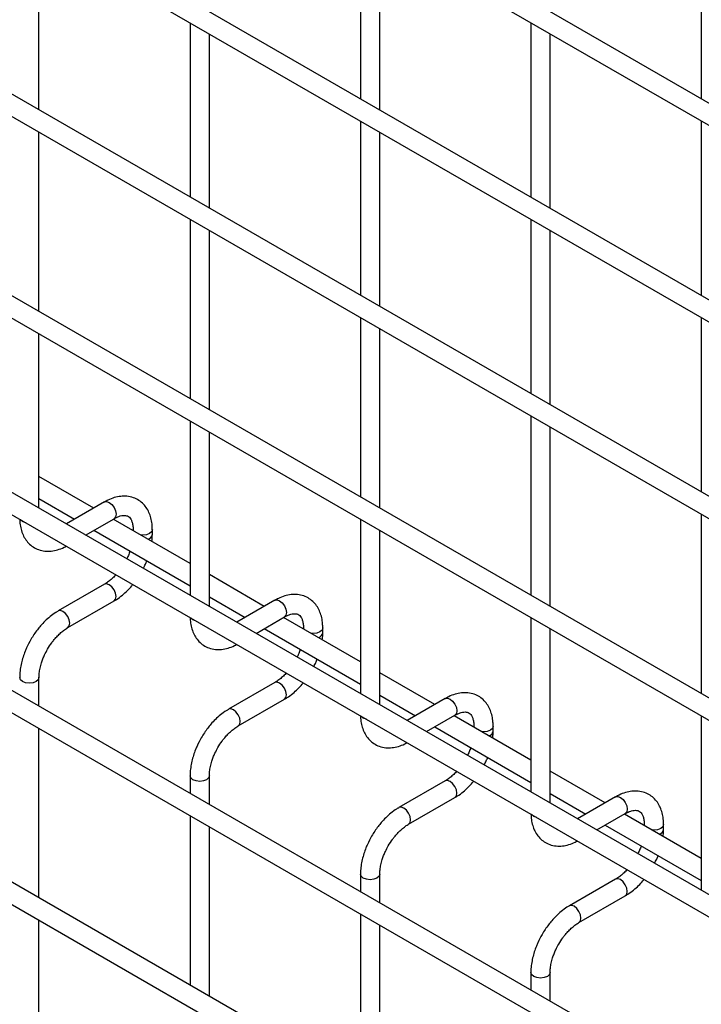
# Model space of a CAD drawing. Header units: inches. Extents: x 0.2 to 10.8, y 0.2 to 8.2.
# Tile 35 of 56: x 9.679 to 9.915, y 5.765 to 6.106. Entities that reach past the tile are written whole.
import ezdxf

# ---------------------------------------------------------------- set-up
doc = ezdxf.new("R2010")
doc.units = ezdxf.units.IN
doc.header["$MEASUREMENT"] = 0

msp = doc.modelspace()

# ---------------------------------------------------------------- linework, layer by layer
for p, q in [((10.55818905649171, 5.70737786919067), (7.791339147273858, 7.304646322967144)), ((7.788006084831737, 7.298872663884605), (10.55485599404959, 5.701604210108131)), ((10.55818905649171, 5.639332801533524), (7.791339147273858, 7.236601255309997)), ((7.788006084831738, 7.23082759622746), (10.55485599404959, 5.633559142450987)), ((10.55818905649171, 5.571287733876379), (7.791339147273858, 7.168556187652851)), ((7.788006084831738, 7.162782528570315), (10.55485599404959, 5.565514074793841)), ((10.55818905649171, 5.501541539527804), (7.791339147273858, 7.098809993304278)), ((7.788006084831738, 7.093036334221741), (10.55485599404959, 5.495767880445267)), ((10.55818905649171, 5.433496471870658), (7.791339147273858, 7.030764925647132)), ((7.788006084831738, 7.024991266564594), (10.55485599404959, 5.427722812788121)), ((10.55818905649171, 5.364960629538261), (7.791339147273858, 6.962229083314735)), ((7.788006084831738, 6.956455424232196), (10.55485599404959, 5.359186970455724)), ((7.788006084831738, 6.89011148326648), (10.55485599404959, 5.292843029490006)), ((10.48625378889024, 5.340144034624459), (7.858918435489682, 6.856872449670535)), ((9.79687956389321, 6.139174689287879), (9.79687956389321, 6.078827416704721)), ((9.91473069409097, 6.139185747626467), (9.91473069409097, 6.078838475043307)), ((9.68569510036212, 6.074967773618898), (9.68569510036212, 6.135315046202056)), ((9.803546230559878, 6.074978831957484), (9.803546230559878, 6.135326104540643)), ((9.737953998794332, 6.105146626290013), (9.737953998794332, 6.044799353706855)), ((9.85580512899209, 6.1051576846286), (9.85580512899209, 6.044810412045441)), ((9.744620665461, 6.040950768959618), (9.744620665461, 6.101298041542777)), ((9.862471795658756, 6.040961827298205), (9.862471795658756, 6.101309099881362)), ((9.79687956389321, 6.071129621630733), (9.79687956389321, 6.010782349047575)), ((9.91473069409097, 6.071140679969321), (9.91473069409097, 6.010793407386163)), ((9.68569510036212, 6.005221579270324), (9.68569510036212, 6.06726997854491)), ((9.803546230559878, 6.006933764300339), (9.803546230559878, 6.067281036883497)), ((9.737953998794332, 6.037101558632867), (9.737953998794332, 5.975053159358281)), ((9.85580512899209, 6.037112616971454), (9.85580512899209, 5.976765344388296)), ((9.744620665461, 5.971204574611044), (9.744620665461, 6.033252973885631)), ((9.862471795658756, 5.972916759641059), (9.862471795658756, 6.033264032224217)), ((9.79687956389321, 6.003084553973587), (9.79687956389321, 5.941036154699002)), ((9.91473069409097, 6.003095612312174), (9.91473069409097, 5.942748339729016)), ((9.68569510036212, 5.937176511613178), (9.68569510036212, 5.997523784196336)), ((9.803546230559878, 5.937187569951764), (9.803546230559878, 5.99923596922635)), ((9.737953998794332, 5.967355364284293), (9.737953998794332, 5.907008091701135)), ((9.85580512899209, 5.969067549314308), (9.85580512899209, 5.907019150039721)), ((9.744620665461, 5.903159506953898), (9.744620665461, 5.963506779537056)), ((9.862471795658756, 5.903170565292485), (9.862471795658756, 5.965218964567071)), ((9.704703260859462, 5.937212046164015), (9.68569510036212, 5.948185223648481)), ((9.68569510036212, 5.940487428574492), (9.698036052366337, 5.933363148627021)), ((9.7083313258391, 5.939306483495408), (9.695168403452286, 5.931707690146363)), ((9.70183561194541, 5.927858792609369), (9.711664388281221, 5.933532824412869)), ((9.737953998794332, 5.918016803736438), (9.711370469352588, 5.933363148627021)), ((9.79687956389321, 5.933338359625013), (9.79687956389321, 5.872991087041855)), ((9.91473069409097, 5.935050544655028), (9.91473069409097, 5.873002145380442)), ((9.704703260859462, 5.929514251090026), (9.737953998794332, 5.91031900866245)), ((9.718243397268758, 5.929733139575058), (9.718243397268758, 5.929395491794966)), ((9.718307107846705, 5.929358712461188), (9.718243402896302, 5.929729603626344)), ((9.724910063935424, 5.927997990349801), (9.724910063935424, 5.929733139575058)), ((9.803546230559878, 5.869142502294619), (9.803546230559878, 5.929489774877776)), ((9.76362882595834, 5.903195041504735), (9.744620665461, 5.9141682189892)), ((9.7083313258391, 5.910829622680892), (9.692333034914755, 5.901594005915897)), ((9.744620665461, 5.906470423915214), (9.756961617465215, 5.899346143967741)), ((9.767256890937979, 5.905289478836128), (9.754093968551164, 5.897690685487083)), ((9.695666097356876, 5.89582034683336), (9.711664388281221, 5.905055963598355)), ((9.760761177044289, 5.89384178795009), (9.7705899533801, 5.89951581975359)), ((9.79687956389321, 5.883999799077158), (9.770296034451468, 5.899346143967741)), ((9.85580512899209, 5.899321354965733), (9.85580512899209, 5.838974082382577)), ((9.76362882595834, 5.895497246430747), (9.79687956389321, 5.87630200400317)), ((9.777168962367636, 5.895716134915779), (9.777168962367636, 5.895378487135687)), ((9.777232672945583, 5.895341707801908), (9.77716896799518, 5.895712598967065)), ((9.783835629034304, 5.893980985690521), (9.783835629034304, 5.895716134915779)), ((9.862471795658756, 5.835125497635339), (9.862471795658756, 5.895472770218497)), ((9.68569510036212, 5.868640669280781), (9.68569510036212, 5.878549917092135)), ((9.822554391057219, 5.869178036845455), (9.803546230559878, 5.880151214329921)), ((9.767256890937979, 5.876812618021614), (9.751258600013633, 5.867577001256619)), ((9.754591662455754, 5.86180334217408), (9.7705899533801, 5.871038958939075)), ((9.803546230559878, 5.872453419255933), (9.815887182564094, 5.865329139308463)), ((9.826182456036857, 5.871272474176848), (9.813019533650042, 5.863673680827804)), ((9.819686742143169, 5.859824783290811), (9.829515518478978, 5.865498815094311)), ((9.85580512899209, 5.849982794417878), (9.829221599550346, 5.865329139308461)), ((9.91473069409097, 5.865304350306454), (9.91473069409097, 5.804957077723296)), ((9.68569510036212, 5.802296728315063), (9.68569510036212, 5.860942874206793)), ((9.822554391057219, 5.861480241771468), (9.85580512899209, 5.842284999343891)), ((9.836094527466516, 5.861699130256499), (9.836094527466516, 5.861361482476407)), ((9.836158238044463, 5.861324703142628), (9.836094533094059, 5.861695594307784)), ((9.842761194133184, 5.859963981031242), (9.842761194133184, 5.861699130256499)), ((9.737953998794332, 5.844532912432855), (9.737953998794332, 5.838472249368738)), ((9.744620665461, 5.834623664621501), (9.744620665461, 5.844532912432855)), ((9.881479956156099, 5.835161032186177), (9.862471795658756, 5.846134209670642)), ((9.82618245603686, 5.842795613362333), (9.810184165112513, 5.833559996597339)), ((9.813517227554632, 5.827786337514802), (9.82951551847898, 5.837021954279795)), ((9.862471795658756, 5.838436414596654), (9.874812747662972, 5.831312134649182)), ((9.885108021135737, 5.83725546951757), (9.871945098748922, 5.829656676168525)), ((9.737953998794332, 5.83077445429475), (9.737953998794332, 5.772128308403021)), ((9.878612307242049, 5.82580777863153), (9.888441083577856, 5.83148181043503)), ((9.91473069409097, 5.815965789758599), (9.888147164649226, 5.831312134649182)), ((9.744620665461, 5.768279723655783), (9.744620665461, 5.826925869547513)), ((9.881479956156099, 5.827463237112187), (9.91473069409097, 5.808267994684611)), ((9.895020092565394, 5.827682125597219), (9.895020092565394, 5.827344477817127)), ((9.895083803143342, 5.827307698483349), (9.895020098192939, 5.827678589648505)), ((9.90168675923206, 5.825946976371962), (9.90168675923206, 5.827682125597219)), ((9.79687956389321, 5.810515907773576), (9.79687956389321, 5.804455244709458)), ((9.803546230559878, 5.800606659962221), (9.803546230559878, 5.810515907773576)), ((9.885108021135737, 5.808778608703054), (9.869109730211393, 5.799542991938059)), ((9.872442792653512, 5.793769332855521), (9.888441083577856, 5.803004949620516)), ((9.79687956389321, 5.796757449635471), (9.79687956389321, 5.738111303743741)), ((9.68569510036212, 5.732550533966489), (9.68569510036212, 5.794598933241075)), ((9.803546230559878, 5.734262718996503), (9.803546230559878, 5.792908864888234)), ((9.85580512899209, 5.776498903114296), (9.85580512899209, 5.770438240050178)), ((9.862471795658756, 5.766589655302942), (9.862471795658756, 5.776498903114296))]:
    msp.add_line(p, q)
at = {"flags": 128}
for points in [[(9.7083313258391, 5.939306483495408), (9.709095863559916, 5.939454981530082), (9.709997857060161, 5.939141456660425)], [(9.709997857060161, 5.939141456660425), (9.710899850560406, 5.938413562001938), (9.711664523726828, 5.937382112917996), (9.712175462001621, 5.936204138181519), (9.712354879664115, 5.935058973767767), (9.712175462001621, 5.934120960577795), (9.711664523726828, 5.933532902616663), (9.711664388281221, 5.93353282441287)], [(9.680004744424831, 5.932543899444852), (9.679282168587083, 5.933168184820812), (9.679267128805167, 5.933189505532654)], [(9.681123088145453, 5.932118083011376), (9.68108615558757, 5.932126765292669), (9.680004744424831, 5.932543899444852)], [(9.724910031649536, 5.929724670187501), (9.724656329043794, 5.928996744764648), (9.723933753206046, 5.928372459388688), (9.722852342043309, 5.927955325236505), (9.72157673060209, 5.927808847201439), (9.720928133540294, 5.927845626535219)], [(9.711664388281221, 5.905055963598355), (9.711664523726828, 5.905056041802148), (9.712175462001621, 5.905644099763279), (9.712354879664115, 5.906582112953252), (9.712175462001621, 5.907727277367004), (9.711664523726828, 5.908905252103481), (9.710899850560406, 5.909936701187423), (9.709997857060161, 5.91066459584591), (9.709095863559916, 5.910978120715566), (9.7083313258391, 5.910829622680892)], [(9.767256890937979, 5.905289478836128), (9.768021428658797, 5.905437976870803), (9.76892342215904, 5.905124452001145)], [(9.76892342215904, 5.905124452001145), (9.769825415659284, 5.904396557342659), (9.770590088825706, 5.903365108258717), (9.7711010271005, 5.902187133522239), (9.771280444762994, 5.901041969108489), (9.7711010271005, 5.900103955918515), (9.770590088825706, 5.899515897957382), (9.7705899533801, 5.89951581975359)], [(9.693999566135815, 5.901428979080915), (9.69309757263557, 5.901742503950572), (9.692332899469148, 5.901593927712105), (9.692322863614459, 5.901588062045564)], [(9.695659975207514, 5.895816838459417), (9.695666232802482, 5.895820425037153), (9.696177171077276, 5.896408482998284), (9.69635658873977, 5.897346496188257), (9.696177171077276, 5.898491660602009), (9.695666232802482, 5.899669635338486), (9.69490155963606, 5.900701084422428), (9.693999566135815, 5.901428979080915)], [(9.738930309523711, 5.898526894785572), (9.738207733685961, 5.899151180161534), (9.738192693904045, 5.899172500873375)], [(9.740048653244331, 5.898101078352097), (9.74001172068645, 5.89810976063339), (9.738930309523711, 5.898526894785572)], [(9.783835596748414, 5.895707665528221), (9.783581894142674, 5.894979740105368), (9.782859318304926, 5.894355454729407), (9.781777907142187, 5.893938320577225), (9.78050229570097, 5.89379184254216), (9.779853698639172, 5.893828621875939)], [(9.685695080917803, 5.878556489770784), (9.68569510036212, 5.878549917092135), (9.68544136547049, 5.877813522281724), (9.684718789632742, 5.877189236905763), (9.683637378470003, 5.876772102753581), (9.682361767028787, 5.876625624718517), (9.68108615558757, 5.876772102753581), (9.680004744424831, 5.877189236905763), (9.679282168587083, 5.877813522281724), (9.679028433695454, 5.878549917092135), (9.679028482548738, 5.878560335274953)], [(9.7705899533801, 5.871038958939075), (9.770590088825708, 5.871039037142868), (9.7711010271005, 5.871627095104), (9.771280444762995, 5.872565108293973), (9.7711010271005, 5.873710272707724), (9.770590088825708, 5.874888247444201), (9.769825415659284, 5.875919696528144), (9.768923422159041, 5.87664759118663), (9.768021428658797, 5.876961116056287), (9.767256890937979, 5.876812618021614)], [(9.826182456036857, 5.871272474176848), (9.826946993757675, 5.871420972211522), (9.82784898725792, 5.871107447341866)], [(9.82784898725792, 5.871107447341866), (9.828750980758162, 5.870379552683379), (9.829515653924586, 5.869348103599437), (9.83002659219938, 5.86817012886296), (9.830206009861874, 5.867024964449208), (9.83002659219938, 5.866086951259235), (9.829515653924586, 5.865498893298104), (9.829515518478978, 5.865498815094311)], [(9.752925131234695, 5.867411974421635), (9.75202313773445, 5.867725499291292), (9.751258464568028, 5.867576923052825), (9.751248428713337, 5.867571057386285)], [(9.754585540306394, 5.861799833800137), (9.75459179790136, 5.861803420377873), (9.755102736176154, 5.862391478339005), (9.75528215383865, 5.863329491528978), (9.755102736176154, 5.864474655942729), (9.75459179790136, 5.865652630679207), (9.753827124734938, 5.866684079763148), (9.752925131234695, 5.867411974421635)], [(9.79785587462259, 5.864509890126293), (9.797133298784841, 5.865134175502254), (9.797118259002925, 5.865155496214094)], [(9.798974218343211, 5.864084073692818), (9.798937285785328, 5.86409275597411), (9.79785587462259, 5.864509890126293)], [(9.842761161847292, 5.861690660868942), (9.842507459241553, 5.860962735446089), (9.841784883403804, 5.860338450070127), (9.840703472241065, 5.859921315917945), (9.839427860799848, 5.859774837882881), (9.83877926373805, 5.859811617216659)], [(9.744620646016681, 5.844539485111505), (9.744620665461, 5.844532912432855), (9.74436693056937, 5.843796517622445), (9.74364435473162, 5.843172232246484), (9.742562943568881, 5.842755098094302), (9.741287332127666, 5.842608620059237), (9.740011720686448, 5.842755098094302), (9.73893030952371, 5.843172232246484), (9.738207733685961, 5.843796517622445), (9.737953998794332, 5.844532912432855), (9.737954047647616, 5.844543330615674)], [(9.82951551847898, 5.837021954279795), (9.829515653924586, 5.837022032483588), (9.83002659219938, 5.83761009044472), (9.830206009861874, 5.838548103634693), (9.83002659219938, 5.839693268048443), (9.829515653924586, 5.840871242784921), (9.828750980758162, 5.841902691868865), (9.82784898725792, 5.84263058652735), (9.826946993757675, 5.842944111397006), (9.82618245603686, 5.842795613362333)], [(9.885108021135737, 5.83725546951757), (9.885872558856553, 5.837403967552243), (9.886774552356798, 5.837090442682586)], [(9.886774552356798, 5.837090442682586), (9.88767654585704, 5.836362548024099), (9.888441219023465, 5.835331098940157), (9.88895215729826, 5.83415312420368), (9.889131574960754, 5.833007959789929), (9.88895215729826, 5.832069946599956), (9.888441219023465, 5.831481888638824), (9.888441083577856, 5.831481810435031)], [(9.811850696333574, 5.833394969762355), (9.810948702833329, 5.833708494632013), (9.810184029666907, 5.833559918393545), (9.810173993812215, 5.833554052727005)], [(9.813511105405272, 5.827782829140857), (9.81351736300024, 5.827786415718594), (9.814028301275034, 5.828374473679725), (9.814207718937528, 5.829312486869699), (9.814028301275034, 5.83045765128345), (9.81351736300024, 5.831635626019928), (9.812752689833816, 5.83266707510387), (9.811850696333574, 5.833394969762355)], [(9.85678143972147, 5.830492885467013), (9.856058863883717, 5.831117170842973), (9.856043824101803, 5.831138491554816)], [(9.857899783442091, 5.830067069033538), (9.857862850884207, 5.830075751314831), (9.85678143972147, 5.830492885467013)], [(9.901686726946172, 5.827673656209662), (9.901433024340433, 5.826945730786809), (9.900710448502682, 5.826321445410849), (9.899629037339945, 5.825904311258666), (9.898353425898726, 5.825757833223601), (9.89770482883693, 5.82579461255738)], [(9.80354621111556, 5.810522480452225), (9.803546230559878, 5.810515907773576), (9.803292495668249, 5.809779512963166), (9.8025699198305, 5.809155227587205), (9.801488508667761, 5.808738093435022), (9.800212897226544, 5.808591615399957), (9.798937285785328, 5.808738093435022), (9.79785587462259, 5.809155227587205), (9.79713329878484, 5.809779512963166), (9.79687956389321, 5.810515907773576), (9.796879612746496, 5.810526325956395)], [(9.888441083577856, 5.803004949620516), (9.888441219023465, 5.803005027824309), (9.88895215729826, 5.80359308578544), (9.889131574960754, 5.804531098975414), (9.88895215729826, 5.805676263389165), (9.888441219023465, 5.806854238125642), (9.88767654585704, 5.807885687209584), (9.886774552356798, 5.808613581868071), (9.885872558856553, 5.808927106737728), (9.885108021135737, 5.808778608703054)], [(9.870776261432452, 5.799377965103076), (9.86987426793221, 5.799691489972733), (9.869109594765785, 5.799542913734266), (9.869099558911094, 5.799537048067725)], [(9.87243667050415, 5.793765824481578), (9.872442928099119, 5.793769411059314), (9.872953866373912, 5.794357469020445), (9.873133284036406, 5.795295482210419), (9.872953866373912, 5.796440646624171), (9.872442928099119, 5.797618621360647), (9.871678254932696, 5.798650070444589), (9.870776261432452, 5.799377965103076)], [(9.862471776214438, 5.776505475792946), (9.862471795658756, 5.776498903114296), (9.862218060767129, 5.775762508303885), (9.86149548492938, 5.775138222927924), (9.86041407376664, 5.774721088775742), (9.859138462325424, 5.774574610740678), (9.857862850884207, 5.774721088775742), (9.85678143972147, 5.775138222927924), (9.856058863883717, 5.775762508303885), (9.85580512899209, 5.776498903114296), (9.855805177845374, 5.776509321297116)]]:
    msp.add_lwpolyline(points, dxfattribs=at)
for centre, radius, start, end in [((9.722893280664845, 5.928382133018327), 0.002054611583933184, 285.2268557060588, 348.9837021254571), ((9.781818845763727, 5.894365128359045), 0.002054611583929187, 285.2268557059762, 348.983702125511), ((9.840744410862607, 5.860348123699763), 0.002054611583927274, 285.2268557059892, 348.9837021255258), ((9.899669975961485, 5.826331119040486), 0.002054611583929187, 285.2268557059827, 348.983702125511)]:
    msp.add_arc(centre, radius, start, end)
for points, knots in [([(9.724882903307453, 5.929721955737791), (9.724882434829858, 5.93021472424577), (9.72488126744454, 5.931442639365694), (9.724579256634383, 5.933294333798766), (9.723991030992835, 5.935259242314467), (9.723084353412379, 5.937058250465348), (9.721853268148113, 5.938643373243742), (9.720278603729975, 5.939950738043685), (9.718347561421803, 5.940902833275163), (9.716199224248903, 5.941363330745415), (9.713957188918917, 5.941335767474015), (9.711747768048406, 5.940861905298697), (9.70985684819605, 5.940164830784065), (9.708738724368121, 5.939502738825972), (9.70833708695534, 5.939264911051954)], [0, 0, 0, 0, 0.05559168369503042, 0.1385272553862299, 0.2224467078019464, 0.306980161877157, 0.3922177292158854, 0.4792619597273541, 0.5705133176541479, 0.6695129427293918, 0.7607255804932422, 0.854050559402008, 0.9475740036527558, 1, 1, 1, 1]), ([(9.679068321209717, 5.933304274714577), (9.679069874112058, 5.933026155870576), (9.679075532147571, 5.932012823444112), (9.67935757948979, 5.930364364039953), (9.679936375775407, 5.928391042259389), (9.680840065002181, 5.926585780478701), (9.682065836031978, 5.924992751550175), (9.683635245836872, 5.923676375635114), (9.685560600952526, 5.922713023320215), (9.687705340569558, 5.922239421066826), (9.689947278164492, 5.922251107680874), (9.692159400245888, 5.92271769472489), (9.693900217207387, 5.923330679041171), (9.694870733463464, 5.923891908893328), (9.695121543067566, 5.924036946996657)], [0, 0, 0, 0, 0.03283335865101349, 0.119629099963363, 0.2074587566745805, 0.2959349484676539, 0.3851375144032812, 0.4761898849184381, 0.5715643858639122, 0.6749426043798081, 0.7703316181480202, 0.8679615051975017, 0.9658774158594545, 1, 1, 1, 1]), ([(9.71166170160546, 5.933520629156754), (9.712016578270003, 5.93371556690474), (9.712781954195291, 5.934135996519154), (9.71385115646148, 5.934499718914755), (9.714839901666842, 5.934681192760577), (9.715668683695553, 5.934660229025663), (9.71636253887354, 5.934465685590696), (9.71690212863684, 5.934116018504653), (9.717429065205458, 5.933471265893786), (9.717864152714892, 5.932564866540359), (9.718144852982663, 5.931332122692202), (9.718274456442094, 5.930356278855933), (9.718239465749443, 5.929762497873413), (9.718237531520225, 5.92972967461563)], [0, 0, 0, 0, 0.0763405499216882, 0.164646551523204, 0.2544890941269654, 0.3484721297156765, 0.453571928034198, 0.5896971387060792, 0.6956807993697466, 0.7966430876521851, 0.8959258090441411, 0.9942469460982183, 1, 1, 1, 1]), ([(9.724749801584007, 5.925639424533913), (9.724820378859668, 5.926202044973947), (9.724920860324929, 5.927003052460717), (9.72489160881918, 5.927761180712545), (9.724882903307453, 5.927986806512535)], [0, 0, 0, 0, 0.7023909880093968, 1, 1, 1, 1]), ([(9.717164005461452, 5.922320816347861), (9.71707417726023, 5.922062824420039), (9.7168201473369, 5.92133323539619), (9.71644547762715, 5.920434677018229), (9.71611745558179, 5.919818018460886), (9.716034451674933, 5.919661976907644)], [0, 0, 0, 0, 0.2900903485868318, 0.820361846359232, 1, 1, 1, 1]), ([(9.721796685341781, 5.916335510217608), (9.722052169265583, 5.916811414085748), (9.722509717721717, 5.917663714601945), (9.72286690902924, 5.918547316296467), (9.723024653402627, 5.918937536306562)], [0, 0, 0, 0, 0.5583756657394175, 1, 1, 1, 1]), ([(9.712290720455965, 5.914125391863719), (9.71224124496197, 5.914067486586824), (9.711821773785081, 5.913576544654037), (9.710961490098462, 5.912759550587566), (9.70973765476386, 5.911740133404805), (9.708836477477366, 5.911098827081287), (9.708387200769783, 5.910869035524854), (9.708335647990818, 5.910842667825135)], [0, 0, 0, 0, 0.03947125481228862, 0.3346516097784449, 0.6442592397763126, 0.9591801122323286, 1, 1, 1, 1]), ([(9.71165865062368, 5.905097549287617), (9.711961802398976, 5.905261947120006), (9.7129450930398, 5.905795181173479), (9.714498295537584, 5.906987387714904), (9.716238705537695, 5.908562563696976), (9.71744196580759, 5.909829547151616), (9.718038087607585, 5.910576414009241), (9.71816435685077, 5.910734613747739)], [0, 0, 0, 0, 0.1291236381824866, 0.4188201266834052, 0.6880763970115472, 0.9339290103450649, 1, 1, 1, 1]), ([(9.783808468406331, 5.895704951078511), (9.783807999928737, 5.89619771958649), (9.783806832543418, 5.897425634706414), (9.783504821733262, 5.899277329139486), (9.782916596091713, 5.901242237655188), (9.782009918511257, 5.90304124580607), (9.780778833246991, 5.904626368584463), (9.779204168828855, 5.905933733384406), (9.777273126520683, 5.906885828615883), (9.775124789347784, 5.907346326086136), (9.772882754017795, 5.907318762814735), (9.770673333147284, 5.906844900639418), (9.768782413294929, 5.906147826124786), (9.767664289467, 5.905485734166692), (9.767262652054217, 5.905247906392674)], [0, 0, 0, 0, 0.05559168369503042, 0.1385272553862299, 0.2224467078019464, 0.306980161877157, 0.3922177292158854, 0.4792619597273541, 0.5705133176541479, 0.6695129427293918, 0.7607255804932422, 0.854050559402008, 0.9475740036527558, 1, 1, 1, 1]), ([(9.6923385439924, 5.90155334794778), (9.692060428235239, 5.901403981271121), (9.69109860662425, 5.900887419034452), (9.689561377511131, 5.899711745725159), (9.68779614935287, 5.898138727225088), (9.686337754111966, 5.896573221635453), (9.685077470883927, 5.895019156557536), (9.683942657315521, 5.893444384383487), (9.68324009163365, 5.892278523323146), (9.682882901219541, 5.891685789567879)], [0, 0, 0, 0, 0.07605377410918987, 0.2630205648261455, 0.4373520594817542, 0.5977862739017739, 0.7196030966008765, 0.8574438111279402, 1, 1, 1, 1]), ([(9.737993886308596, 5.899287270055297), (9.737995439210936, 5.899009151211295), (9.73800109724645, 5.897995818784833), (9.738283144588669, 5.896347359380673), (9.738861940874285, 5.89437403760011), (9.73976563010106, 5.892568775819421), (9.740991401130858, 5.890975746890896), (9.742560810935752, 5.889659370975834), (9.744486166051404, 5.888696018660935), (9.746630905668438, 5.888222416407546), (9.748872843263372, 5.888234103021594), (9.751084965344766, 5.888700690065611), (9.752825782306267, 5.889313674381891), (9.753796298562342, 5.889874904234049), (9.754047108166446, 5.890019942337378)], [0, 0, 0, 0, 0.03283335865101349, 0.119629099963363, 0.2074587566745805, 0.2959349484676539, 0.3851375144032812, 0.4761898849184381, 0.5715643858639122, 0.6749426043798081, 0.7703316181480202, 0.8679615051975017, 0.9658774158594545, 1, 1, 1, 1]), ([(9.770587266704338, 5.899503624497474), (9.770942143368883, 5.899698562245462), (9.77170751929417, 5.900118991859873), (9.77277672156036, 5.900482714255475), (9.77376546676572, 5.900664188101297), (9.77459424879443, 5.900643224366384), (9.775288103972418, 5.900448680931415), (9.775827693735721, 5.900099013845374), (9.776354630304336, 5.899454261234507), (9.77678971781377, 5.89854786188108), (9.777070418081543, 5.897315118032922), (9.777200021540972, 5.896339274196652), (9.777165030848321, 5.895745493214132), (9.777163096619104, 5.89571266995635)], [0, 0, 0, 0, 0.07634054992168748, 0.1646465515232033, 0.2544890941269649, 0.3484721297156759, 0.4535719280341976, 0.5896971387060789, 0.6956807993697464, 0.7966430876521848, 0.8959258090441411, 0.9942469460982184, 1, 1, 1, 1]), ([(9.68865656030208, 5.88835272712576), (9.689119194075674, 5.889103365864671), (9.6897699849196, 5.890159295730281), (9.690858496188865, 5.891577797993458), (9.691821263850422, 5.892698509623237), (9.69300402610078, 5.89387554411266), (9.694237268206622, 5.894890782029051), (9.695146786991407, 5.895542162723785), (9.695604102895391, 5.89577670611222), (9.695661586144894, 5.895806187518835)], [0, 0, 0, 0, 0.2331861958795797, 0.3280249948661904, 0.4833317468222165, 0.6413519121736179, 0.807119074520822, 0.9757554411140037, 0.9999999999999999, 0.9999999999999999, 0.9999999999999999, 0.9999999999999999]), ([(9.682882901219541, 5.891685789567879), (9.682371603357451, 5.890740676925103), (9.681651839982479, 5.889410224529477), (9.680797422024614, 5.887375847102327), (9.680170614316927, 5.885629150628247), (9.679596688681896, 5.883554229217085), (9.679208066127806, 5.881419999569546), (9.67901795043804, 5.879729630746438), (9.6790484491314, 5.878797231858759), (9.679056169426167, 5.878561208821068)], [0, 0, 0, 0, 0.2211396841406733, 0.3113023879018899, 0.459897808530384, 0.6125921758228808, 0.7749994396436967, 0.9430444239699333, 1, 1, 1, 1]), ([(9.783675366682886, 5.891622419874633), (9.783745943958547, 5.892185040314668), (9.783846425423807, 5.892986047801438), (9.783817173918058, 5.893744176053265), (9.783808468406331, 5.893969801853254)], [0, 0, 0, 0, 0.7023909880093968, 1, 1, 1, 1]), ([(9.685704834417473, 5.878557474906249), (9.685716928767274, 5.879044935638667), (9.685742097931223, 5.880059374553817), (9.686037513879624, 5.881788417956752), (9.686481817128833, 5.883462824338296), (9.687031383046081, 5.885011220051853), (9.687704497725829, 5.88660514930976), (9.688305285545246, 5.887707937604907), (9.68865656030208, 5.88835272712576)], [0, 0, 0, 0, 0.1693229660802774, 0.3523726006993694, 0.5340519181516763, 0.6675763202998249, 0.8056351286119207, 1, 1, 1, 1]), ([(9.77608957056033, 5.888303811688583), (9.775999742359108, 5.888045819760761), (9.775745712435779, 5.887316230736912), (9.77537104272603, 5.886417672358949), (9.775043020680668, 5.885801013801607), (9.774960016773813, 5.885644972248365)], [0, 0, 0, 0, 0.2900903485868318, 0.820361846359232, 1, 1, 1, 1]), ([(9.78072225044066, 5.882318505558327), (9.78097773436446, 5.882794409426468), (9.781435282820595, 5.883646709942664), (9.781792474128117, 5.884530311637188), (9.781950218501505, 5.884920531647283)], [0, 0, 0, 0, 0.5583756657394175, 1, 1, 1, 1]), ([(9.771216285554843, 5.880108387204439), (9.77116681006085, 5.880050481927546), (9.77074733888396, 5.879559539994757), (9.76988705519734, 5.878742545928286), (9.768663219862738, 5.877723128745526), (9.767762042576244, 5.877081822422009), (9.767312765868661, 5.876852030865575), (9.767261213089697, 5.876825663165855)], [0, 0, 0, 0, 0.03947125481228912, 0.3346516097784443, 0.6442592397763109, 0.9591801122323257, 0.9999999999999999, 0.9999999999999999, 0.9999999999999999, 0.9999999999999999]), ([(9.770584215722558, 5.871080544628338), (9.770887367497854, 5.871244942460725), (9.771870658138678, 5.871778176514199), (9.773423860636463, 5.872970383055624), (9.775164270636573, 5.874545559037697), (9.77636753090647, 5.875812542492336), (9.776963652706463, 5.876559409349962), (9.777089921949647, 5.876717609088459)], [0, 0, 0, 0, 0.1291236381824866, 0.4188201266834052, 0.6880763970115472, 0.9339290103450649, 1, 1, 1, 1]), ([(9.842734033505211, 5.861687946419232), (9.842733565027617, 5.862180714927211), (9.842732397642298, 5.863408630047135), (9.842430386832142, 5.865260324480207), (9.841842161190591, 5.867225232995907), (9.840935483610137, 5.869024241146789), (9.83970439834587, 5.870609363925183), (9.838129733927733, 5.871916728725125), (9.836198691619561, 5.872868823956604), (9.834050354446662, 5.873329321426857), (9.831808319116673, 5.873301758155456), (9.829598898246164, 5.872827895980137), (9.827707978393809, 5.872130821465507), (9.826589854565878, 5.871468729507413), (9.826188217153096, 5.871230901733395)], [0, 0, 0, 0, 0.0555916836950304, 0.1385272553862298, 0.2224467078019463, 0.3069801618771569, 0.3922177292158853, 0.4792619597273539, 0.5705133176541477, 0.6695129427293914, 0.760725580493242, 0.8540505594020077, 0.9475740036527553, 1, 1, 1, 1]), ([(9.751264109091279, 5.867536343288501), (9.750985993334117, 5.867386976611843), (9.750024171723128, 5.866870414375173), (9.74848694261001, 5.865694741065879), (9.74672171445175, 5.864121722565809), (9.745263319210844, 5.862556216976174), (9.744003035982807, 5.861002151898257), (9.7428682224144, 5.859427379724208), (9.74216565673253, 5.858261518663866), (9.74180846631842, 5.857668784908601)], [0, 0, 0, 0, 0.07605377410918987, 0.2630205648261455, 0.4373520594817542, 0.5977862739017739, 0.7196030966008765, 0.8574438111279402, 1, 1, 1, 1]), ([(9.796919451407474, 5.865270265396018), (9.796921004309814, 5.864992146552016), (9.796926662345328, 5.863978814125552), (9.797208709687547, 5.862330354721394), (9.797787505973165, 5.860357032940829), (9.79869119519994, 5.858551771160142), (9.799916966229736, 5.856958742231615), (9.80148637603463, 5.855642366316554), (9.803411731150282, 5.854679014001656), (9.805556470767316, 5.854205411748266), (9.80779840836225, 5.854217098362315), (9.810010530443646, 5.85468368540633), (9.811751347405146, 5.855296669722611), (9.812721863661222, 5.85585789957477), (9.812972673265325, 5.856002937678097)], [0, 0, 0, 0, 0.03283335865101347, 0.119629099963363, 0.2074587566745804, 0.2959349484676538, 0.385137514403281, 0.4761898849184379, 0.571564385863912, 0.6749426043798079, 0.7703316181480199, 0.8679615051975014, 0.9658774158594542, 1, 1, 1, 1]), ([(9.829512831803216, 5.865486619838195), (9.829867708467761, 5.865681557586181), (9.83063308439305, 5.866101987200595), (9.831702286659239, 5.866465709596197), (9.832691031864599, 5.866647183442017), (9.833519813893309, 5.866626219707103), (9.834213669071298, 5.866431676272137), (9.8347532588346, 5.866082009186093), (9.835280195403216, 5.865437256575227), (9.835715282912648, 5.8645308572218), (9.835995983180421, 5.863298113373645), (9.836125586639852, 5.862322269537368), (9.836090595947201, 5.861728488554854), (9.836088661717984, 5.86169566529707)], [0, 0, 0, 0, 0.07634054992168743, 0.1646465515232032, 0.2544890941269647, 0.3484721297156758, 0.4535719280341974, 0.5896971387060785, 0.6956807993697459, 0.7966430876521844, 0.8959258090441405, 0.9942469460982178, 1, 1, 1, 1]), ([(9.747582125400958, 5.854335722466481), (9.748044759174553, 5.85508636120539), (9.74869555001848, 5.856142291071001), (9.749784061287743, 5.857560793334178), (9.7507468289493, 5.858681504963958), (9.751929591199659, 5.85985853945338), (9.7531628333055, 5.860873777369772), (9.754072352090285, 5.861525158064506), (9.754529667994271, 5.861759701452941), (9.754587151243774, 5.861789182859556)], [0, 0, 0, 0, 0.2331861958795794, 0.3280249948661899, 0.4833317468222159, 0.641351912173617, 0.8071190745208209, 0.9757554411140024, 1, 1, 1, 1]), ([(9.74180846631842, 5.857668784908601), (9.741297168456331, 5.856723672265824), (9.740577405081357, 5.855393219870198), (9.739722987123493, 5.853358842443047), (9.739096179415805, 5.851612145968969), (9.738522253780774, 5.849537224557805), (9.738133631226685, 5.847402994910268), (9.73794351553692, 5.845712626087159), (9.737974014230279, 5.844780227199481), (9.737981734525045, 5.844544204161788)], [0, 0, 0, 0, 0.2211396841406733, 0.3113023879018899, 0.459897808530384, 0.6125921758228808, 0.7749994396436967, 0.9430444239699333, 1, 1, 1, 1]), ([(9.842600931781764, 5.857605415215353), (9.842671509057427, 5.858168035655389), (9.842771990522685, 5.858969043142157), (9.842742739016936, 5.859727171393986), (9.842734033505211, 5.859952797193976)], [0, 0, 0, 0, 0.7023909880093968, 1, 1, 1, 1]), ([(9.744630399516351, 5.844540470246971), (9.744642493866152, 5.845027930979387), (9.744667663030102, 5.846042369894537), (9.744963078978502, 5.847771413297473), (9.745407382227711, 5.849445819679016), (9.74595694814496, 5.850994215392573), (9.746630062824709, 5.852588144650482), (9.747230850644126, 5.853690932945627), (9.747582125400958, 5.854335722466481)], [0, 0, 0, 0, 0.1693229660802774, 0.3523726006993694, 0.5340519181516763, 0.6675763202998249, 0.8056351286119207, 1, 1, 1, 1]), ([(9.835015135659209, 5.854286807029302), (9.834925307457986, 5.854028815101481), (9.834671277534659, 5.853299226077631), (9.834296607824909, 5.852400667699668), (9.833968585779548, 5.851784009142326), (9.833885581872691, 5.851627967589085)], [0, 0, 0, 0, 0.2900903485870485, 0.8203618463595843, 0.9999999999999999, 0.9999999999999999, 0.9999999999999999, 0.9999999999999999]), ([(9.839647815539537, 5.848301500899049), (9.83990329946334, 5.84877740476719), (9.840360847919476, 5.849629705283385), (9.840718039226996, 5.850513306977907), (9.840875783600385, 5.850903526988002)], [0, 0, 0, 0, 0.5583756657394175, 1, 1, 1, 1]), ([(9.830141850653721, 5.846091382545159), (9.830092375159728, 5.846033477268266), (9.82967290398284, 5.845542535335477), (9.828812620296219, 5.844725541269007), (9.827588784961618, 5.843706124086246), (9.826687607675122, 5.843064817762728), (9.82623833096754, 5.842835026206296), (9.826186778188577, 5.842808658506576)], [0, 0, 0, 0, 0.03947125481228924, 0.3346516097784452, 0.6442592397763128, 0.9591801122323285, 0.9999999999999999, 0.9999999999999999, 0.9999999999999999, 0.9999999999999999]), ([(9.829509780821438, 5.837063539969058), (9.829812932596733, 5.837227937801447), (9.830796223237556, 5.837761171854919), (9.832349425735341, 5.838953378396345), (9.834089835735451, 5.840528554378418), (9.835293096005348, 5.841795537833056), (9.835889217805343, 5.842542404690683), (9.836015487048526, 5.84270060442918)], [0, 0, 0, 0, 0.1291236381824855, 0.4188201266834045, 0.6880763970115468, 0.9339290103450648, 1, 1, 1, 1]), ([(9.90165959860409, 5.827670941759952), (9.901659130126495, 5.828163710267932), (9.901657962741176, 5.829391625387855), (9.90135595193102, 5.831243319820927), (9.900767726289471, 5.833208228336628), (9.899861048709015, 5.83500723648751), (9.89862996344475, 5.836592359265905), (9.897055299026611, 5.837899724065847), (9.89512425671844, 5.838851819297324), (9.89297591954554, 5.839312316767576), (9.890733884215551, 5.839284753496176), (9.888524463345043, 5.838810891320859), (9.886633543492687, 5.838113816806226), (9.885515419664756, 5.837451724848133), (9.885113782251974, 5.837213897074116)], [0, 0, 0, 0, 0.0555916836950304, 0.1385272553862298, 0.2224467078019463, 0.3069801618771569, 0.3922177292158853, 0.4792619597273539, 0.5705133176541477, 0.6695129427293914, 0.760725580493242, 0.8540505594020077, 0.9475740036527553, 1, 1, 1, 1]), ([(9.810189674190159, 5.833519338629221), (9.809911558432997, 5.833369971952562), (9.808949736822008, 5.832853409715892), (9.80741250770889, 5.8316777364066), (9.805647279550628, 5.830104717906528), (9.804188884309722, 5.828539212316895), (9.802928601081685, 5.826985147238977), (9.80179378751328, 5.825410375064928), (9.801091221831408, 5.824244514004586), (9.8007340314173, 5.823651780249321)], [0, 0, 0, 0, 0.07605377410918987, 0.2630205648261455, 0.4373520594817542, 0.5977862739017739, 0.7196030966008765, 0.8574438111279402, 1, 1, 1, 1]), ([(9.855845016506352, 5.831253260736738), (9.855846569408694, 5.830975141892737), (9.855852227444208, 5.829961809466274), (9.856134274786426, 5.828313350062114), (9.856713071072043, 5.826340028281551), (9.857616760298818, 5.824534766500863), (9.858842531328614, 5.822941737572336), (9.860411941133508, 5.821625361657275), (9.862337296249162, 5.820662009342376), (9.864482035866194, 5.820188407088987), (9.866723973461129, 5.820200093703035), (9.868936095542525, 5.820666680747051), (9.870676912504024, 5.821279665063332), (9.8716474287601, 5.821840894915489), (9.871898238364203, 5.821985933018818)], [0, 0, 0, 0, 0.03283335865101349, 0.119629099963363, 0.2074587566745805, 0.2959349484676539, 0.3851375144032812, 0.4761898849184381, 0.5715643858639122, 0.6749426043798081, 0.7703316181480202, 0.8679615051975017, 0.9658774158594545, 1, 1, 1, 1]), ([(9.888438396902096, 5.831469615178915), (9.88879327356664, 5.831664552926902), (9.889558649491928, 5.832084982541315), (9.890627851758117, 5.832448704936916), (9.891616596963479, 5.832630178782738), (9.89244537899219, 5.832609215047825), (9.893139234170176, 5.832414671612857), (9.893678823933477, 5.832065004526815), (9.894205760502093, 5.831420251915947), (9.894640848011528, 5.83051385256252), (9.8949215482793, 5.829281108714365), (9.89505115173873, 5.82830526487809), (9.89501616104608, 5.827711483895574), (9.895014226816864, 5.827678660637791)], [0, 0, 0, 0, 0.07634054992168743, 0.1646465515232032, 0.2544890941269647, 0.3484721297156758, 0.4535719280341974, 0.5896971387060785, 0.6956807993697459, 0.7966430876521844, 0.8959258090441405, 0.9942469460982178, 1, 1, 1, 1]), ([(9.806507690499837, 5.820318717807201), (9.806970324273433, 5.821069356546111), (9.80762111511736, 5.822125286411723), (9.808709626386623, 5.823543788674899), (9.809672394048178, 5.824664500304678), (9.810855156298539, 5.8258415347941), (9.812088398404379, 5.826856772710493), (9.812997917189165, 5.827508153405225), (9.81345523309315, 5.827742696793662), (9.813512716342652, 5.827772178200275)], [0, 0, 0, 0, 0.2331861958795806, 0.3280249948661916, 0.4833317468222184, 0.6413519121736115, 0.8071190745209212, 0.97575544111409, 1, 1, 1, 1]), ([(9.8007340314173, 5.823651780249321), (9.80022273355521, 5.822706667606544), (9.799502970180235, 5.821376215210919), (9.798648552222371, 5.819341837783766), (9.798021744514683, 5.817595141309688), (9.797447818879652, 5.815520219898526), (9.797059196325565, 5.813385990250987), (9.796869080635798, 5.811695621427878), (9.796899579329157, 5.8107632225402), (9.796907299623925, 5.810527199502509)], [0, 0, 0, 0, 0.2211396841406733, 0.3113023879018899, 0.459897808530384, 0.6125921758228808, 0.7749994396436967, 0.9430444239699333, 1, 1, 1, 1]), ([(9.901526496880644, 5.823588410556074), (9.901597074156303, 5.824151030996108), (9.901697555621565, 5.824952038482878), (9.901668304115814, 5.825710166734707), (9.90165959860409, 5.825935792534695)], [0, 0, 0, 0, 0.7023909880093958, 1, 1, 1, 1]), ([(9.80355596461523, 5.810523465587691), (9.80356805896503, 5.811010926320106), (9.80359322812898, 5.812025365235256), (9.803888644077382, 5.813754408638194), (9.804332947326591, 5.815428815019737), (9.804882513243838, 5.816977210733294), (9.805555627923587, 5.818571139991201), (9.806156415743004, 5.819673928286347), (9.806507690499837, 5.820318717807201)], [0, 0, 0, 0, 0.1693229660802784, 0.3523726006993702, 0.5340519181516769, 0.6675763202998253, 0.8056351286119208, 1, 1, 1, 1]), ([(9.893940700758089, 5.820269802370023), (9.893850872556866, 5.820011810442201), (9.893596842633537, 5.819282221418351), (9.893222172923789, 5.81838366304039), (9.892894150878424, 5.817767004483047), (9.89281114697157, 5.817610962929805)], [0, 0, 0, 0, 0.2900903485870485, 0.8203618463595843, 0.9999999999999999, 0.9999999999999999, 0.9999999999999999, 0.9999999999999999]), ([(9.898573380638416, 5.814284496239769), (9.898828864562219, 5.814760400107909), (9.899286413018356, 5.815612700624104), (9.899643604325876, 5.816496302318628), (9.899801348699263, 5.816886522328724)], [0, 0, 0, 0, 0.5583756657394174, 1, 1, 1, 1]), ([(9.8890674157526, 5.81207437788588), (9.889017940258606, 5.812016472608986), (9.888598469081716, 5.811525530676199), (9.887738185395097, 5.810708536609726), (9.886514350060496, 5.809689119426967), (9.885613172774, 5.809047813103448), (9.88516389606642, 5.808818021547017), (9.885112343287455, 5.808791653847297)], [0, 0, 0, 0, 0.03947125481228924, 0.3346516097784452, 0.6442592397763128, 0.9591801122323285, 0.9999999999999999, 0.9999999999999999, 0.9999999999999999, 0.9999999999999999]), ([(9.888435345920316, 5.803046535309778), (9.888738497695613, 5.803210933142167), (9.889721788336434, 5.80374416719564), (9.89127499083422, 5.804936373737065), (9.893015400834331, 5.806511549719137), (9.894218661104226, 5.807778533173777), (9.894814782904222, 5.808525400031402), (9.894941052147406, 5.8086835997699)], [0, 0, 0, 0, 0.1291236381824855, 0.4188201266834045, 0.6880763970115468, 0.9339290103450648, 1, 1, 1, 1]), ([(9.869115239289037, 5.799502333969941), (9.868837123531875, 5.799352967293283), (9.867875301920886, 5.798836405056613), (9.866338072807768, 5.79766073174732), (9.864572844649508, 5.79608771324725), (9.863114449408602, 5.794522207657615), (9.861854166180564, 5.792968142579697), (9.860719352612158, 5.791393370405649), (9.860016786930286, 5.790227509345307), (9.85965959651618, 5.789634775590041)], [0, 0, 0, 0, 0.07605377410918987, 0.2630205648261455, 0.4373520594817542, 0.5977862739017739, 0.7196030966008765, 0.8574438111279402, 1, 1, 1, 1]), ([(9.865433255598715, 5.786301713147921), (9.865895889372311, 5.787052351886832), (9.866546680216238, 5.788108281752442), (9.867635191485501, 5.789526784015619), (9.868597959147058, 5.790647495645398), (9.869780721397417, 5.791824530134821), (9.871013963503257, 5.792839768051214), (9.871923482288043, 5.793491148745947), (9.872380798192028, 5.793725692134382), (9.87243828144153, 5.793755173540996)], [0, 0, 0, 0, 0.2331861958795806, 0.3280249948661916, 0.4833317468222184, 0.6413519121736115, 0.8071190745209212, 0.97575544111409, 1, 1, 1, 1]), ([(9.85965959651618, 5.789634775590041), (9.85914829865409, 5.788689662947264), (9.858428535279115, 5.787359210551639), (9.857574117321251, 5.785324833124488), (9.856947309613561, 5.783578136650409), (9.856373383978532, 5.781503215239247), (9.855984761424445, 5.779368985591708), (9.855794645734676, 5.7776786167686), (9.855825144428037, 5.776746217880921), (9.855832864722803, 5.77651019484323)], [0, 0, 0, 0, 0.2211396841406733, 0.3113023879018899, 0.459897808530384, 0.6125921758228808, 0.7749994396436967, 0.9430444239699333, 1, 1, 1, 1]), ([(9.862481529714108, 5.776506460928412), (9.86249362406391, 5.776993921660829), (9.86251879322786, 5.778008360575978), (9.86281420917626, 5.779737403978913), (9.86325851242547, 5.781411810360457), (9.863808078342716, 5.782960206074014), (9.864481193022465, 5.784554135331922), (9.865081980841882, 5.785656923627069), (9.865433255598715, 5.786301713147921)], [0, 0, 0, 0, 0.1693229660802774, 0.3523726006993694, 0.5340519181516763, 0.6675763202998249, 0.8056351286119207, 1, 1, 1, 1])]:
    msp.add_open_spline(points, degree=3, knots=knots)

doc.saveas('drawing.dxf')
